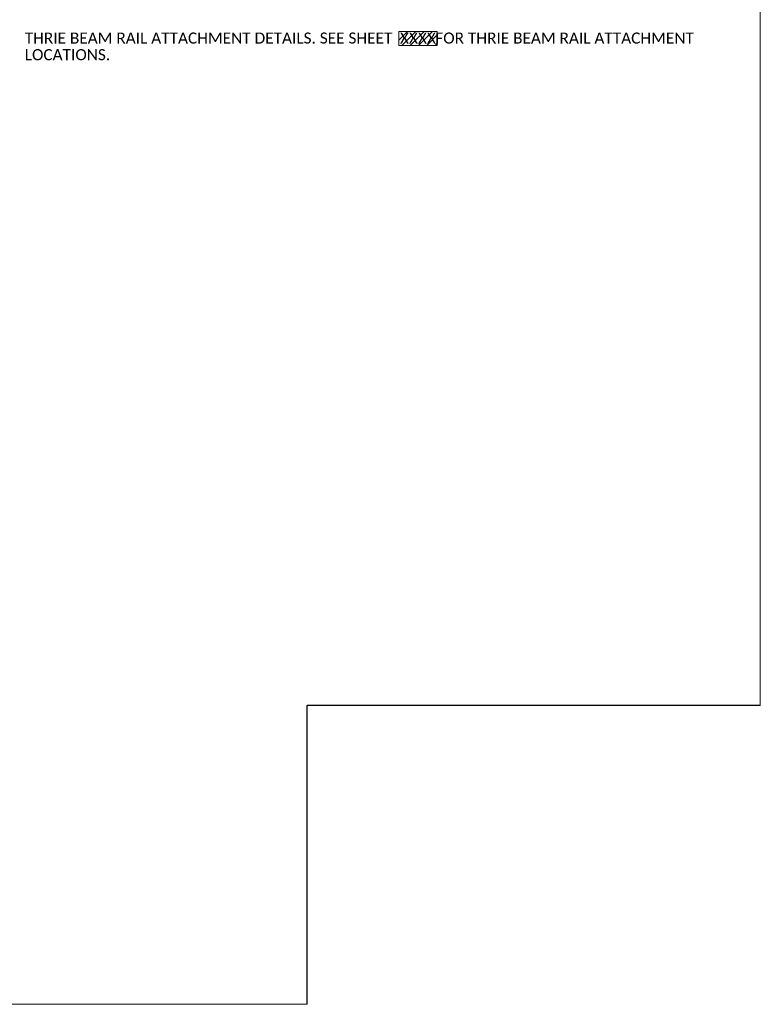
# Model space of a CAD drawing. Extents: x -1150 to 724, y -518 to -203.
# Tile 11 of 15: x 284 to 410, y -518 to -352. Entities that reach past the tile are written whole.
import ezdxf

# ---------------------------------------------------------------- set-up
doc = ezdxf.new("R2010")
doc.units = 0
doc.header["$MEASUREMENT"] = 0
doc.layers.add('B_ANNO_DESIGN_NOTES', color=1, linetype='Continuous', lineweight=18, true_color=0xff0000)
doc.layers.add('B_ANNO_NOPLOT', color=47, linetype='Continuous', lineweight=18, plot=False)
doc.layers.add('B_ANNO_TEXT', color=7, linetype='Continuous', lineweight=18)
doc.styles.add('Annotative', font='calibri.ttf', dxfattribs={"height": 0.0625})

# ---------------------------------------------------------------- blocks, each defined once
blk = doc.blocks.new('*U188')
at = {"layer": 'B_ANNO_NOPLOT', "flags": 128}
blk.add_lwpolyline([(0, 0), (0, 315), (404.90958, 315), (404.90958, 298.56895), (472.5, 298.56895), (472.5, 50.62451), (395.71344, 50.62451), (395.71344, 0)], close=True, dxfattribs=at)
blk = doc.blocks.new('*U275')
at = {"layer": 'B_ANNO_NOPLOT', "flags": 128}
blk.add_lwpolyline([(0, 0), (0, 315), (404.90958, 315), (404.90958, 298.56895), (472.5, 298.56895), (472.5, 50.62451), (395.71344, 50.62451), (395.71344, 0)], close=True, dxfattribs=at)
blk = doc.blocks.new('*U104')
at = {"layer": 'B_ANNO_DESIGN_NOTES'}
h = blk.add_hatch(dxfattribs=at)
h.set_pattern_fill('ANSI31', color=256, scale=8)
h.set_pattern_definition([(45, (412.5315, 163.1162), (-0.7071, 0.7071), [])])
h.paths.add_polyline_path([(411.25, 162.35), (417.77, 162.35), (417.77, 164.74), (411.25, 164.74)])
blk.add_lwpolyline([(411.25, 162.35), (417.77, 162.35), (417.77, 164.74), (411.25, 164.74)], close=True, dxfattribs=at)
at = {"layer": 'B_ANNO_NOPLOT', "flags": 128}
blk.add_lwpolyline([(0, 0), (0, 315), (404.91, 315), (404.91, 298.57), (472.5, 298.57), (472.5, 50.62), (395.71, 50.62), (395.71, 0)], close=True, dxfattribs=at)
at = {"layer": 'B_ANNO_TEXT', "insert": (347.9, 164.54, 0.84), "char_height": 1.875, "width": 114.9035, "attachment_point": 1, "line_spacing_factor": 0.9, "style": 'Annotative'}
blk.add_mtext('THRIE BEAM RAIL ATTACHMENT DETAILS. SEE SHEET           FOR THRIE BEAM RAIL ATTACHMENT LOCATIONS.', dxfattribs=at)
at = {"layer": 'B_ANNO_TEXT', "style": 'Annotative'}
blk.add_attdef('SHT#', (411.46, 162.66), '', height=1.88, dxfattribs=at)

msp = doc.modelspace()

# ---------------------------------------------------------------- block references
msp.add_blockref('*U188', (-62.95, -518.34))

# ---------------------------------------------------------------- next in the draw order: block references
msp.add_blockref('*U275', (-62.95, -518.34))

# ---------------------------------------------------------------- next in the draw order: block references
msp.add_blockref('*U104', (-62.95, -518.34)).add_auto_attribs({'SHT#': 'XXXX'})

doc.saveas('drawing.dxf')
